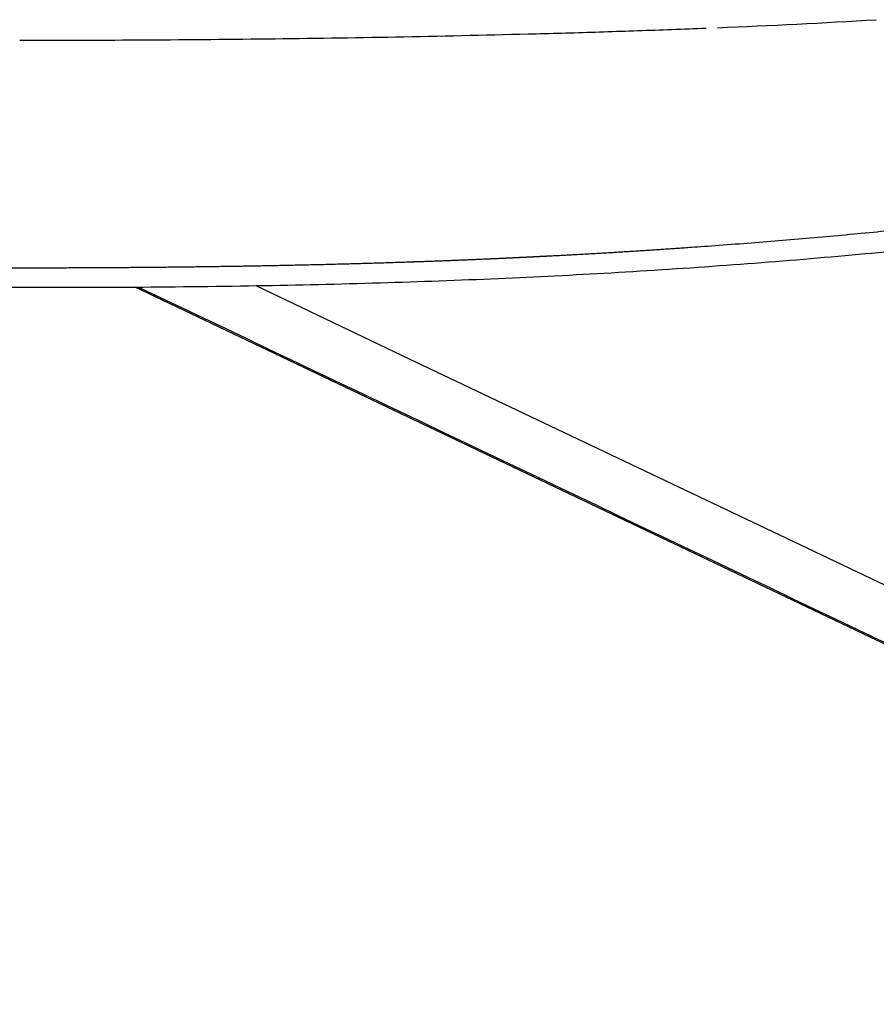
# Model space of a CAD drawing. Header units: millimetres. Extents: x 0 to 1499, y 365 to 1501.
# Tile 8 of 12: x 1199 to 1328, y 1306 to 1454. Entities that reach past the tile are written whole.
import ezdxf

# ---------------------------------------------------------------- set-up
doc = ezdxf.new("R2010")
doc.units = ezdxf.units.MM
doc.header["$MEASUREMENT"] = 0
doc.layers.add('Crea2D$visibili$tangenti', color=7, linetype='Continuous', true_color=0x000000)
doc.layers.add('Predefinito', color=7, linetype='Continuous', true_color=0x000000)

msp = doc.modelspace()

# ---------------------------------------------------------------- linework, layer by layer
at = {"layer": 'Crea2D$visibili$tangenti'}
msp.add_lwpolyline([(1426.53, 1313.91), (1216.44, 1413.96)], dxfattribs=at)
msp.add_lwpolyline([(1234.56, 1414.18), (1257.57, 1403.22), (1315.12, 1375.82), (1372.66, 1348.42), (1401.43, 1334.72), (1415.81, 1327.87), (1423.01, 1324.44), (1426.6, 1322.73), (1428.4, 1321.87), (1429.3, 1321.45), (1429.75, 1321.23), (1429.98, 1321.12, -0.137509), (1436.83, 1315.21)], format="xyb", dxfattribs=at)
for centre, radius, start, end in [((1253.91, 2688.84), 1236.96, 272.31287, 273.41793), ((1227.37, 3349.98), 1898.63, 271.79254, 272.10132), ((1236.57, 3096.28), 1644.77, 272.10518, 272.28413), ((1193.99, 5633.8), 4182.81, 270.07043, 270.33088), ((1201.8, 4420.25), 2969.23, 270.31535, 271.06087), ((1210.62, 3906.63), 2455.53, 271.07712, 271.54071), ((1215.12, 3737.94), 2286.79, 271.54153, 271.79521)]:
    msp.add_arc(centre, radius, start, end, dxfattribs=at)
msp.add_rational_spline([(934.14, 1452.47), (934.61, 1452.1), (935.1, 1451.73), (935.59, 1451.38), (936.86, 1450.45), (938.17, 1449.57), (939.52, 1448.74), (940.91, 1447.88), (942.39, 1447.03), (943.98, 1446.21), (947.14, 1444.56), (950.69, 1442.99), (954.59, 1441.49), (962.39, 1438.49), (971.62, 1435.78), (982.13, 1433.36), (987.38, 1432.15), (992.96, 1431), (998.85, 1429.93), (1001.86, 1429.38), (1004.88, 1428.86), (1007.9, 1428.36), (1011.06, 1427.85), (1014.22, 1427.36), (1017.39, 1426.9), (1030.3, 1425.01), (1044.17, 1423.39), (1058.28, 1422.05), (1072.39, 1420.72), (1086.75, 1419.66), (1100.62, 1418.89), (1114.49, 1418.12), (1127.91, 1417.63), (1141.07, 1417.33), (1154.23, 1417.03), (1167.13, 1416.91), (1179.98, 1416.87), (1186.4, 1416.85), (1192.82, 1416.84), (1199.24, 1416.86), (1205.66, 1416.87), (1212.09, 1416.89), (1218.55, 1416.95), (1231.47, 1417.07), (1244.52, 1417.3), (1257.9, 1417.76), (1264.69, 1417.99), (1271.47, 1418.28), (1278.26, 1418.63), (1281.73, 1418.8), (1285.2, 1419), (1288.67, 1419.21), (1292.18, 1419.42), (1295.7, 1419.65), (1299.22, 1419.9), (1313.35, 1420.88), (1327.69, 1422.16), (1341.52, 1423.71), (1355.34, 1425.26), (1368.64, 1427.09), (1380.71, 1429.18), (1392.77, 1431.27), (1403.61, 1433.62), (1413.12, 1436.26), (1417.87, 1437.58), (1422.29, 1438.97), (1426.36, 1440.44), (1426.42, 1440.46), (1426.49, 1440.48), (1426.55, 1440.51)], [1, 0.999913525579, 0.999913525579, 1, 0.999495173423, 0.999495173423, 1, 1, 1, 1, 1, 1, 1, 1, 1, 1, 1, 1, 1, 0.99996961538, 0.99996961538, 1, 0.99997706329, 0.99997706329, 1, 1, 1, 1, 1, 1, 1, 1, 1, 1, 1, 1, 1, 0.99999808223, 0.99999808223, 1, 1, 1, 1, 1, 1, 1, 0.999975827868, 0.999975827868, 1, 0.999992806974, 0.999992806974, 1, 0.999992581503, 0.999992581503, 1, 1, 1, 1, 1, 1, 1, 1, 1, 1, 1, 1, 1, 1, 1, 1], degree=3, knots=[0, 0, 0, 0, 1.822049, 1.822049, 1.822049, 6.553767, 6.553767, 6.553767, 7.413142, 7.413142, 7.413142, 9.131892, 9.131892, 9.131892, 12.569392, 12.569392, 12.569392, 14.288142, 14.288142, 14.288142, 23.480078, 23.480078, 23.480078, 33.079271, 33.079271, 33.079271, 36.516771, 36.516771, 36.516771, 39.954271, 39.954271, 39.954271, 43.391771, 43.391771, 43.391771, 46.829271, 46.829271, 46.829271, 66.086566, 66.086566, 66.086566, 67.805316, 67.805316, 67.805316, 71.242816, 71.242816, 71.242816, 91.613297, 91.613297, 91.613297, 102.039451, 102.039451, 102.039451, 112.614286, 112.614286, 112.614286, 116.051786, 116.051786, 116.051786, 119.489286, 119.489286, 119.489286, 122.926786, 122.926786, 122.926786, 124.645536, 124.645536, 124.645536, 124.672362, 124.672362, 124.672362, 124.672362], dxfattribs=at)
for points, knots in [([(1216.44, 1413.96), (1222.92, 1414.01), (1235.56, 1414.16), (1254.1, 1414.6), (1271.79, 1415.26), (1289.09, 1416.15), (1306.08, 1417.28), (1322.75, 1418.64), (1338.85, 1420.22), (1353.98, 1421.96), (1368.15, 1423.88), (1381.05, 1425.92), (1392.99, 1428.14), (1403.91, 1430.52), (1413.99, 1433.08), (1423.19, 1435.85), (1431.4, 1438.78), (1436.47, 1440.95), (1438.8, 1442.05)], [0, 0, 0, 0, 19.45913, 37.925762, 55.621778, 72.566739, 89.887643, 106.698648, 122.746598, 138.427286, 152.3811, 165.655113, 177.610821, 188.790986, 199.187439, 208.796109, 217.618572, 225.330545, 225.330545, 225.330545, 225.330545]), ([(1216.96, 1413.96), (1286.7, 1380.75), (1356.48, 1347.52), (1426.28, 1314.28), (1426.69, 1314.08), (1427.39, 1313.67), (1428.65, 1312.7), (1430.06, 1311.14), (1431.31, 1308.89), (1431.84, 1307.21), (1432.02, 1306.34)], [0, 0, 0, 0, 231.742788, 231.856899, 231.944386, 233.089797, 234.310096, 236.706672, 239.33787, 241.98566, 241.98566, 241.98566, 241.98566])]:
    msp.add_open_spline(points, degree=3, knots=knots, dxfattribs=at)
at = {"layer": 'Predefinito'}
msp.add_line((1167.34, 1413.96), (1216.44, 1413.96), dxfattribs=at)

doc.saveas('drawing.dxf')
